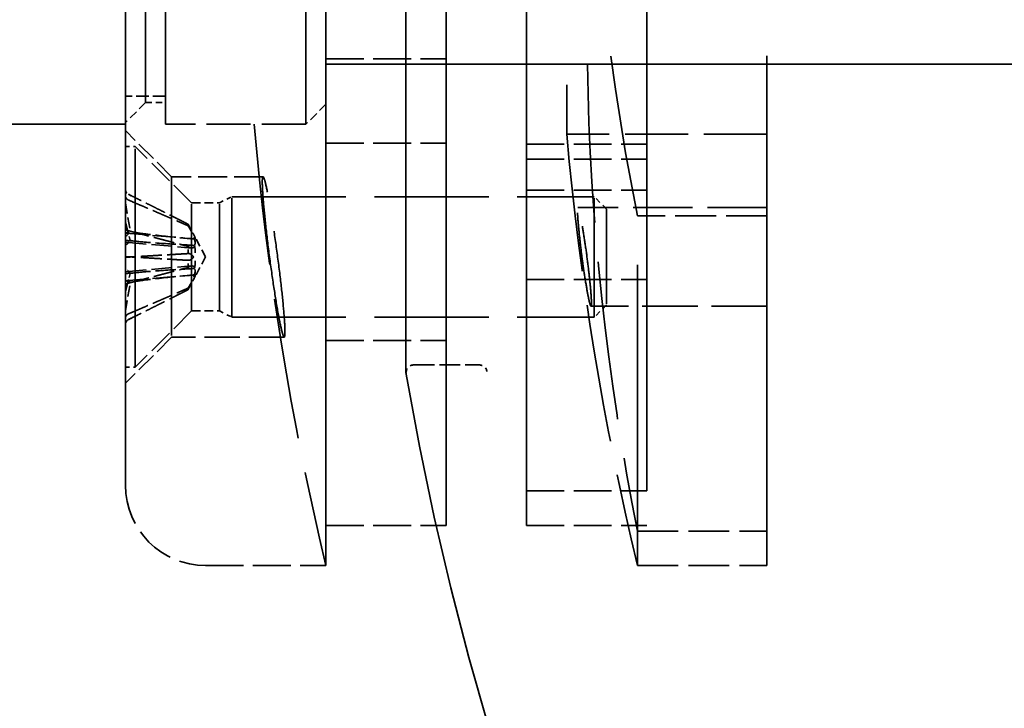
# Model space of a CAD drawing. Header units: millimetres. Extents: x 814 to 3201, y 212 to 4576.
# Tile 36 of 69: x 1398 to 1423, y 4143 to 4160. Entities that reach past the tile are written whole.
import ezdxf

# ---------------------------------------------------------------- set-up
doc = ezdxf.new("R2010")
doc.units = ezdxf.units.MM
doc.header["$LTSCALE"] = 18
doc.linetypes.add('DASHED', pattern=[0.2068, 0.1655, -0.0413])
doc.layers.add('Widoczne (ISO)', color=7, linetype='Continuous', lineweight=50)

msp = doc.modelspace()

# ---------------------------------------------------------------- linework, layer by layer
at = {"layer": 'Widoczne (ISO)', "linetype": 'DASHED', "lineweight": 35, "ltscale": 10.333939}
msp.add_line((1406.071, 4146.814), (1406.071, 4181.814), dxfattribs=at)
at = {"layer": 'Widoczne (ISO)', "linetype": 'DASHED', "lineweight": 35, "ltscale": 2.878971}
msp.add_line((1417.071, 4180.955), (1417.071, 4155.528), dxfattribs=at)
at = {"layer": 'Widoczne (ISO)', "linetype": 'DASHED', "lineweight": 35, "ltscale": 9.665897}
msp.add_line((1406.071, 4147.814), (1406.071, 4180.814), dxfattribs=at)
at = {"layer": 'Widoczne (ISO)', "linetype": 'DASHED', "lineweight": 35, "ltscale": 9.890312}
msp.add_line((1409.071, 4147.814), (1409.071, 4180.814), dxfattribs=at)
at = {"layer": 'Widoczne (ISO)', "linetype": 'DASHED', "lineweight": 35, "ltscale": 2.692245}
for p, q in [((1411.071, 4179.952), (1411.071, 4156.174)), ((1414.071, 4156.174), (1414.071, 4179.952))]:
    msp.add_line(p, q, dxfattribs=at)
at = {"layer": 'Widoczne (ISO)', "linetype": 'DASHED', "lineweight": 35, "ltscale": 8.881499}
msp.add_line((1401.071, 4148.814), (1401.071, 4179.814), dxfattribs=at)
at = {"layer": 'Widoczne (ISO)', "linetype": 'DASHED', "lineweight": 35, "ltscale": 4.219748}
msp.add_line((1408.068, 4177.014), (1408.068, 4151.614), dxfattribs=at)
at = {"layer": 'Widoczne (ISO)', "linetype": 'DASHED', "lineweight": 35, "ltscale": 3.473641}
for p, q in [((1411.071, 4157.314), (1411.071, 4171.314)), ((1414.071, 4171.314), (1414.071, 4157.314))]:
    msp.add_line(p, q, dxfattribs=at)
at = {"layer": 'Widoczne (ISO)', "linetype": 'DASHED', "lineweight": 35, "ltscale": 3.294508}
for p, q in [((1412.075, 4171.064), (1412.075, 4157.564)), ((1417.071, 4171.064), (1417.071, 4157.564))]:
    msp.add_line(p, q, dxfattribs=at)
at = {"layer": 'Widoczne (ISO)', "linetype": 'DASHED', "lineweight": 35, "ltscale": 2.159665}
for p, q in [((1401.071, 4170.814), (1401.071, 4157.814)), ((1402.071, 4157.814), (1402.071, 4170.814)), ((1405.571, 4157.814), (1405.571, 4170.814))]:
    msp.add_line(p, q, dxfattribs=at)
at = {"layer": 'Widoczne (ISO)', "linetype": 'DASHED', "lineweight": 35, "ltscale": 2.271106}
msp.add_line((1401.571, 4158.356), (1401.571, 4170.273), dxfattribs=at)
at = {"layer": 'Widoczne (ISO)', "linetype": 'DASHED', "lineweight": 35, "ltscale": 1.993529}
msp.add_line((1406.071, 4170.314), (1406.071, 4158.314), dxfattribs=at)
at = {"layer": 'Widoczne (ISO)', "linetype": 'DASHED', "lineweight": 35, "ltscale": 0.894676}
for p, q in [((1406.071, 4167.295), (1406.071, 4159.447)), ((1409.071, 4167.295), (1409.071, 4159.447))]:
    msp.add_line(p, q, dxfattribs=at)
at = {"layer": 'Widoczne (ISO)', "linetype": 'DASHED', "lineweight": 35, "ltscale": 0.317196}
for p, q in [((1406.071, 4159.447), (1409.071, 4159.447)), ((1406.071, 4157.339), (1409.071, 4157.339)), ((1411.071, 4157.314), (1414.071, 4157.314)), ((1411.071, 4156.94), (1414.071, 4156.94)), ((1411.071, 4156.174), (1414.071, 4156.174)), ((1411.071, 4153.94), (1414.071, 4153.94)), ((1406.071, 4152.42), (1409.071, 4152.42)), ((1411.071, 4148.676), (1414.071, 4148.676)), ((1406.071, 4147.814), (1409.071, 4147.814)), ((1411.071, 4147.814), (1414.071, 4147.814)), ((1403.071, 4146.814), (1406.071, 4146.814))]:
    msp.add_line(p, q, dxfattribs=at)
at = {"layer": 'Widoczne (ISO)', "linetype": 'DASHED', "lineweight": 35, "ltscale": 0.335752}
for p, q in [((1406.071, 4156.475), (1406.071, 4159.447)), ((1409.071, 4156.475), (1409.071, 4159.447)), ((1406.071, 4157.339), (1406.071, 4154.366)), ((1409.071, 4157.339), (1409.071, 4154.366))]:
    msp.add_line(p, q, dxfattribs=at)
at = {"layer": 'Widoczne (ISO)', "linetype": 'DASHED', "lineweight": 35, "ltscale": 6.345819}
msp.add_line((1406.071, 4159.314), (1466.071, 4159.314), dxfattribs=at)
at = {"layer": 'Widoczne (ISO)', "linetype": 'DASHED', "lineweight": 35, "ltscale": 1.566285}
msp.add_line((1408.068, 4159.314), (1408.068, 4151.614), dxfattribs=at)
at = {"layer": 'Widoczne (ISO)', "linetype": 'DASHED', "lineweight": 35, "ltscale": 0.511801}
msp.add_line((1409.071, 4159.314), (1409.071, 4157.339), dxfattribs=at)
at = {"layer": 'Widoczne (ISO)', "linetype": 'DASHED', "lineweight": 35, "ltscale": 1.204404}
for p, q in [((1411.071, 4148.676), (1411.071, 4159.314)), ((1414.071, 4159.314), (1414.071, 4148.676))]:
    msp.add_line(p, q, dxfattribs=at)
at = {"layer": 'Widoczne (ISO)', "linetype": 'DASHED', "lineweight": 35, "ltscale": 1.31798}
msp.add_line((1417.071, 4147.673), (1417.071, 4159.314), dxfattribs=at)
at = {"layer": 'Widoczne (ISO)', "linetype": 'DASHED', "lineweight": 35, "ltscale": 0.105665}
msp.add_line((1402.071, 4158.514), (1401.071, 4158.514), dxfattribs=at)
at = {"layer": 'Widoczne (ISO)', "linetype": 'DASHED', "lineweight": 35, "ltscale": 0.074687}
for p, q in [((1401.571, 4158.356), (1401.071, 4157.856)), ((1406.071, 4158.314), (1405.571, 4157.814))]:
    msp.add_line(p, q, dxfattribs=at)
at = {"layer": 'Widoczne (ISO)', "linetype": 'DASHED', "lineweight": 35, "ltscale": 0.052783}
msp.add_line((1401.571, 4158.356), (1402.071, 4158.356), dxfattribs=at)
at = {"layer": 'Widoczne (ISO)', "linetype": 'DASHED', "lineweight": 35, "ltscale": 0.338488}
msp.add_line((1406.071, 4158.314), (1406.071, 4157.339), dxfattribs=at)
at = {"layer": 'Widoczne (ISO)', "linetype": 'DASHED', "lineweight": 35, "ltscale": 5.922757}
msp.add_line((1401.071, 4157.814), (1345.071, 4157.814), dxfattribs=at)
at = {"layer": 'Widoczne (ISO)', "linetype": 'DASHED', "lineweight": 35, "ltscale": 0.370079}
msp.add_line((1405.571, 4157.814), (1402.071, 4157.814), dxfattribs=at)
at = {"layer": 'Widoczne (ISO)', "linetype": 'DASHED', "lineweight": 35, "ltscale": 2.09321}
msp.add_line((1401.071, 4151.356), (1401.071, 4157.656), dxfattribs=at)
at = {"layer": 'Widoczne (ISO)', "linetype": 'DASHED', "lineweight": 35, "ltscale": 0.171911}
for p, q in [((1402.221, 4156.506), (1401.071, 4157.656)), ((1402.221, 4152.506), (1401.071, 4151.356))]:
    msp.add_line(p, q, dxfattribs=at)
at = {"layer": 'Widoczne (ISO)', "linetype": 'DASHED', "lineweight": 35, "ltscale": 0.528265}
msp.add_line((1417.071, 4157.564), (1412.075, 4157.564), dxfattribs=at)
at = {"layer": 'Widoczne (ISO)', "linetype": 'DASHED', "lineweight": 35, "ltscale": 1.827393}
for p, q in [((1401.071, 4151.756), (1401.071, 4157.256)), ((1401.317, 4151.756), (1401.317, 4157.256))]:
    msp.add_line(p, q, dxfattribs=at)
at = {"layer": 'Widoczne (ISO)', "linetype": 'DASHED', "lineweight": 35, "ltscale": 0.025986}
for p, q in [((1401.071, 4157.256), (1401.317, 4157.256)), ((1401.071, 4151.756), (1401.317, 4151.756))]:
    msp.add_line(p, q, dxfattribs=at)
at = {"layer": 'Widoczne (ISO)', "linetype": 'DASHED', "lineweight": 35, "ltscale": 0.209808}
for p, q in [((1402.721, 4155.853), (1401.317, 4157.256)), ((1402.721, 4153.159), (1401.317, 4151.756))]:
    msp.add_line(p, q, dxfattribs=at)
at = {"layer": 'Widoczne (ISO)', "linetype": 'DASHED', "lineweight": 35, "ltscale": 0.996715}
for p, q in [((1411.071, 4156.94), (1411.071, 4153.94)), ((1414.071, 4153.94), (1414.071, 4156.94)), ((1406.071, 4156.475), (1406.071, 4152.42)), ((1409.071, 4156.475), (1409.071, 4152.42)), ((1403.721, 4153.006), (1403.721, 4156.006)), ((1412.764, 4153.006), (1412.764, 4156.006))]:
    msp.add_line(p, q, dxfattribs=at)
at = {"layer": 'Widoczne (ISO)', "linetype": 'DASHED', "lineweight": 35, "ltscale": 1.328986}
msp.add_line((1402.221, 4156.506), (1402.221, 4152.506), dxfattribs=at)
at = {"layer": 'Widoczne (ISO)', "linetype": 'DASHED', "lineweight": 35, "ltscale": 0.24121}
msp.add_line((1404.502, 4156.506), (1402.221, 4156.506), dxfattribs=at)
at = {"layer": 'Widoczne (ISO)', "linetype": 'DASHED', "lineweight": 35, "ltscale": 0.093995}
for p, q in [((1401.071, 4156.193), (1401.071, 4155.304)), ((1401.071, 4156.038), (1401.071, 4155.209)), ((1401.071, 4155.211), (1401.071, 4154.887)), ((1401.071, 4154.51), (1401.071, 4154.56)), ((1401.071, 4154.502), (1401.071, 4154.452)), ((1401.071, 4153.801), (1401.071, 4154.125)), ((1401.071, 4152.974), (1401.071, 4153.803)), ((1401.071, 4152.82), (1401.071, 4153.708))]:
    msp.add_line(p, q, dxfattribs=at)
at = {"layer": 'Widoczne (ISO)', "linetype": 'DASHED', "lineweight": 35, "ltscale": 0.077202}
for p, q in [((1401.071, 4156.193), (1401.071, 4156.038)), ((1401.071, 4155.211), (1401.071, 4154.502)), ((1401.071, 4154.51), (1401.071, 4153.801)), ((1401.071, 4152.974), (1401.071, 4152.82))]:
    msp.add_line(p, q, dxfattribs=at)
at = {"layer": 'Widoczne (ISO)', "linetype": 'DASHED', "lineweight": 35, "ltscale": 0.008125}
for p, q in [((1401.217, 4156.033), (1401.148, 4156.068)), ((1401.217, 4152.979), (1401.148, 4152.945))]:
    msp.add_line(p, q, dxfattribs=at)
at = {"layer": 'Widoczne (ISO)', "linetype": 'DASHED', "lineweight": 35, "ltscale": 2.407391}
for p, q in [((1411.071, 4147.814), (1411.071, 4156.174)), ((1414.071, 4156.174), (1414.071, 4147.814))]:
    msp.add_line(p, q, dxfattribs=at)
at = {"layer": 'Widoczne (ISO)', "linetype": 'DASHED', "lineweight": 35, "ltscale": 0.099573}
for p, q in [((1401.071, 4155.852), (1401.071, 4155.02)), ((1401.071, 4155.105), (1401.071, 4155.852)), ((1401.071, 4155.371), (1401.071, 4154.929)), ((1401.071, 4154.797), (1401.071, 4155.371)), ((1401.071, 4154.215), (1401.071, 4153.641)), ((1401.071, 4153.641), (1401.071, 4154.083)), ((1401.071, 4153.16), (1401.071, 4153.992)), ((1401.071, 4153.908), (1401.071, 4153.16))]:
    msp.add_line(p, q, dxfattribs=at)
at = {"layer": 'Widoczne (ISO)', "linetype": 'DASHED', "lineweight": 35, "ltscale": 0.089881}
for p, q in [((1401.071, 4155.852), (1401.192, 4155.144)), ((1401.071, 4155.371), (1401.192, 4154.916)), ((1401.071, 4153.641), (1401.192, 4154.097)), ((1401.071, 4153.16), (1401.192, 4153.868))]:
    msp.add_line(p, q, dxfattribs=at)
at = {"layer": 'Widoczne (ISO)', "linetype": 'DASHED', "lineweight": 35, "ltscale": 0.894799}
for p, q in [((1402.721, 4153.159), (1402.721, 4155.853)), ((1403.414, 4153.159), (1403.414, 4155.853))]:
    msp.add_line(p, q, dxfattribs=at)
at = {"layer": 'Widoczne (ISO)', "linetype": 'DASHED', "lineweight": 35, "ltscale": 0.073224}
for p, q in [((1402.721, 4155.853), (1403.414, 4155.853)), ((1402.721, 4153.159), (1403.414, 4153.159))]:
    msp.add_line(p, q, dxfattribs=at)
at = {"layer": 'Widoczne (ISO)', "linetype": 'DASHED', "lineweight": 35, "ltscale": 0.03617}
for p, q in [((1403.414, 4155.853), (1403.721, 4156.006)), ((1403.414, 4153.159), (1403.721, 4153.006))]:
    msp.add_line(p, q, dxfattribs=at)
at = {"layer": 'Widoczne (ISO)', "linetype": 'DASHED', "lineweight": 35, "ltscale": 0.956354}
for p, q in [((1403.721, 4156.006), (1412.764, 4156.006)), ((1403.721, 4153.006), (1412.764, 4153.006))]:
    msp.add_line(p, q, dxfattribs=at)
at = {"layer": 'Widoczne (ISO)', "linetype": 'DASHED', "lineweight": 35, "ltscale": 0.045786}
for p, q in [((1413.071, 4155.699), (1412.764, 4156.006)), ((1413.071, 4153.313), (1412.764, 4153.006))]:
    msp.add_line(p, q, dxfattribs=at)
at = {"layer": 'Widoczne (ISO)', "linetype": 'DASHED', "lineweight": 35, "ltscale": 0.498416}
msp.add_line((1417.071, 4155.736), (1412.357, 4155.736), dxfattribs=at)
at = {"layer": 'Widoczne (ISO)', "linetype": 'DASHED', "lineweight": 35, "ltscale": 0.792883}
msp.add_line((1413.071, 4155.699), (1413.071, 4153.313), dxfattribs=at)
at = {"layer": 'Widoczne (ISO)', "linetype": 'DASHED', "lineweight": 35, "ltscale": 0.816956}
msp.add_line((1417.071, 4155.736), (1417.071, 4153.277), dxfattribs=at)
at = {"layer": 'Widoczne (ISO)', "linetype": 'DASHED', "lineweight": 35, "ltscale": 0.036577}
for p, q in [((1401.071, 4155.304), (1401.071, 4155.103)), ((1401.071, 4155.209), (1401.071, 4154.929)), ((1401.071, 4155.02), (1401.071, 4154.873)), ((1401.071, 4154.797), (1401.071, 4154.56)), ((1401.071, 4154.452), (1401.071, 4154.215)), ((1401.071, 4154.139), (1401.071, 4153.992)), ((1401.071, 4154.083), (1401.071, 4153.803)), ((1401.071, 4153.909), (1401.071, 4153.708))]:
    msp.add_line(p, q, dxfattribs=at)
at = {"layer": 'Widoczne (ISO)', "linetype": 'DASHED', "lineweight": 35, "ltscale": 0.019364}
for p, q in [((1402.634, 4155.283), (1402.634, 4155.322)), ((1402.634, 4154.59), (1402.634, 4154.769)), ((1402.634, 4154.243), (1402.634, 4154.422)), ((1402.634, 4153.69), (1402.634, 4153.729))]:
    msp.add_line(p, q, dxfattribs=at)
at = {"layer": 'Widoczne (ISO)', "linetype": 'DASHED', "lineweight": 35, "ltscale": 2.51606}
for p, q in [((1413.841, 4146.814), (1413.841, 4155.528)), ((1417.071, 4146.814), (1417.071, 4155.528))]:
    msp.add_line(p, q, dxfattribs=at)
at = {"layer": 'Widoczne (ISO)', "linetype": 'DASHED', "lineweight": 35, "ltscale": 0.341497}
for p, q in [((1417.071, 4155.528), (1413.841, 4155.528)), ((1413.841, 4147.673), (1417.071, 4147.673)), ((1413.841, 4146.814), (1417.071, 4146.814))]:
    msp.add_line(p, q, dxfattribs=at)
at = {"layer": 'Widoczne (ISO)', "linetype": 'DASHED', "lineweight": 35, "ltscale": 0.182876}
for p, q in [((1401.071, 4155.103), (1402.794, 4154.952)), ((1401.071, 4153.909), (1402.794, 4154.06))]:
    msp.add_line(p, q, dxfattribs=at)
at = {"layer": 'Widoczne (ISO)', "linetype": 'DASHED', "lineweight": 35, "ltscale": 0.067728}
for q in [(1402.769, 4155.072), (1402.769, 4153.94)]:
    msp.add_line((1403.071, 4154.506), q, dxfattribs=at)
at = {"layer": 'Widoczne (ISO)', "linetype": 'DASHED', "lineweight": 35, "ltscale": 0.174743}
for p, q in [((1401.071, 4154.873), (1402.717, 4154.729)), ((1401.071, 4154.139), (1402.717, 4154.283))]:
    msp.add_line(p, q, dxfattribs=at)
at = {"layer": 'Widoczne (ISO)', "linetype": 'DASHED', "lineweight": 35, "ltscale": 0.040094}
for p, q in [((1401.151, 4154.912), (1401.53, 4154.879)), ((1401.151, 4154.101), (1401.53, 4154.134))]:
    msp.add_line(p, q, dxfattribs=at)
at = {"layer": 'Widoczne (ISO)', "linetype": 'DASHED', "lineweight": 35, "ltscale": 0.464062}
msp.add_line((1417.071, 4153.277), (1412.682, 4153.277), dxfattribs=at)
at = {"layer": 'Widoczne (ISO)', "linetype": 'DASHED', "lineweight": 35, "ltscale": 0.297106}
msp.add_line((1405.031, 4152.506), (1402.221, 4152.506), dxfattribs=at)
at = {"layer": 'Widoczne (ISO)', "linetype": 'DASHED', "lineweight": 35, "ltscale": 0.171673}
msp.add_line((1408.268, 4151.814), (1409.892, 4151.814), dxfattribs=at)
at = {"layer": 'Widoczne (ISO)', "linetype": 'DASHED', "lineweight": 35, "ltscale": 23.944069}
msp.add_arc((1481.982, 4164.314), 75, 189.77538, 170.22462, dxfattribs=at)
at = {"layer": 'Widoczne (ISO)', "linetype": 'DASHED', "lineweight": 35, "ltscale": 1.179675}
msp.add_arc((1479, 4164.314), 75, 184.97187, 193.4934, dxfattribs=at)
at = {"layer": 'Widoczne (ISO)', "linetype": 'DASHED', "lineweight": 35, "ltscale": 1.15313}
msp.add_arc((1486.771, 4164.314), 75, 185.16361, 193.4934, dxfattribs=at)
at = {"layer": 'Widoczne (ISO)', "linetype": 'DASHED', "lineweight": 35, "ltscale": 0.016264}
for centre, start, end in [((1401.21, 4156.193), 180, 243.5), ((1401.21, 4152.82), 116.5, 180)]:
    msp.add_arc(centre, 0.14, start, end, dxfattribs=at)
at = {"layer": 'Widoczne (ISO)', "linetype": 'DASHED', "lineweight": 35, "ltscale": 0.033127}
msp.add_arc((1408.268, 4151.614), 0.2, 90, 180, dxfattribs=at)
at = {"layer": 'Widoczne (ISO)', "linetype": 'DASHED', "lineweight": 35, "ltscale": 0.003509}
msp.add_arc((1408.268, 4151.614), 0.2, 180, 189.7754, dxfattribs=at)
at = {"layer": 'Widoczne (ISO)', "linetype": 'DASHED', "lineweight": 35, "ltscale": 0.029438}
msp.add_arc((1409.892, 4151.614), 0.2, 9.9912, 90, dxfattribs=at)
at = {"layer": 'Widoczne (ISO)', "linetype": 'DASHED', "lineweight": 35, "ltscale": 0.332172}
msp.add_arc((1403.071, 4148.814), 2, 180, 270, dxfattribs=at)
at = {"layer": 'Widoczne (ISO)', "linetype": 'DASHED', "lineweight": 35, "ltscale": 2.895371}
msp.add_ellipse((1486.771, 4168.241), major_axis=(-74.189, 0), ratio=0.934093, start_param=6.098681, end_param=6.46769, dxfattribs=at)
at = {"layer": 'Widoczne (ISO)', "linetype": 'DASHED', "lineweight": 35, "ltscale": 1.326175}
msp.add_ellipse((1486.771, 4160.387), major_axis=(-74.189, 0), ratio=0.934093, start_param=0.015479, end_param=0.184504, dxfattribs=at)
at = {"layer": 'Widoczne (ISO)', "linetype": 'DASHED', "lineweight": 35, "ltscale": 0.018689}
for centre, major_axis, ratio, start_param, end_param in [((1400.865, 4155.1), (-0.334, -0.118), 0.460325, 2.061618, 2.717926), ((1400.865, 4155.298), (0.333, -0.143), 0.393665, 5.530724, 6.187032), ((1400.865, 4155.106), (-0.336, 0.182), 0.209592, 2.335132, 2.99144), ((1400.865, 4154.797), (0.335, 0.17), 0.281779, 5.221829, 5.878136), ((1400.865, 4154.216), (0.335, -0.17), 0.281779, 0.405049, 1.061357), ((1400.865, 4153.906), (-0.336, -0.182), 0.209592, 3.291745, 3.948053), ((1400.865, 4153.912), (-0.334, 0.118), 0.460325, 3.565259, 4.221567), ((1400.865, 4153.714), (0.333, 0.143), 0.393665, 0.096153, 0.752461)]:
    msp.add_ellipse(centre, major_axis=major_axis, ratio=ratio, start_param=start_param, end_param=end_param, dxfattribs=at)
at = {"layer": 'Widoczne (ISO)', "linetype": 'DASHED', "lineweight": 35, "ltscale": 1.335418}
msp.add_open_spline([(1404.766, 4153.792), (1404.73, 4154.027), (1404.692, 4154.295), (1404.623, 4154.83), (1404.591, 4155.095), (1404.541, 4155.554), (1404.519, 4155.777), (1404.491, 4156.142), (1404.484, 4156.285), (1404.484, 4156.464), (1404.491, 4156.513), (1404.519, 4156.498), (1404.541, 4156.435), (1404.591, 4156.231), (1404.623, 4156.076), (1404.692, 4155.687), (1404.73, 4155.455), (1404.801, 4154.985), (1404.839, 4154.717), (1404.909, 4154.183), (1404.941, 4153.917), (1404.992, 4153.459), (1405.013, 4153.235), (1405.042, 4152.87), (1405.049, 4152.728), (1405.049, 4152.548), (1405.042, 4152.5), (1405.013, 4152.514), (1404.992, 4152.577), (1404.941, 4152.781), (1404.909, 4152.937), (1404.839, 4153.325), (1404.801, 4153.557), (1404.766, 4153.792)], degree=3, knots=[0, 0, 0, 0, 0.076125, 0.076125, 0.15225, 0.15225, 0.227548, 0.227548, 0.302846, 0.302846, 0.378145, 0.378145, 0.453443, 0.453443, 0.529568, 0.529568, 0.605692, 0.605692, 0.681822, 0.681822, 0.757951, 0.757951, 0.83325, 0.83325, 0.908548, 0.908548, 0.983847, 0.983847, 1.059146, 1.059146, 1.135275, 1.135275, 1.211404, 1.211404, 1.211404, 1.211404], dxfattribs=at)
at = {"layer": 'Widoczne (ISO)', "linetype": 'DASHED', "lineweight": 35, "ltscale": 0.016263}
for points, knots in [([(1401.071, 4156.193), (1401.071, 4156.175), (1401.075, 4156.155), (1401.088, 4156.123), (1401.099, 4156.106), (1401.121, 4156.084), (1401.135, 4156.074), (1401.148, 4156.068)], [0.02076039, 0.02076039, 0.02076039, 0.02076039, 0.02593303, 0.02593303, 0.03109721, 0.03109721, 0.03532758, 0.03532758, 0.03532758, 0.03532758]), ([(1401.148, 4155.924), (1401.135, 4155.93), (1401.121, 4155.939), (1401.099, 4155.959), (1401.088, 4155.974), (1401.075, 4156.003), (1401.071, 4156.022), (1401.071, 4156.038)], [0.04758377, 0.04758377, 0.04758377, 0.04758377, 0.05181414, 0.05181414, 0.05697832, 0.05697832, 0.06215096, 0.06215096, 0.06215096, 0.06215096]), ([(1401.148, 4155.159), (1401.135, 4155.163), (1401.121, 4155.167), (1401.099, 4155.177), (1401.088, 4155.184), (1401.075, 4155.197), (1401.071, 4155.205), (1401.071, 4155.211)], [0.04758377, 0.04758377, 0.04758377, 0.04758377, 0.05181414, 0.05181414, 0.05697832, 0.05697832, 0.06215096, 0.06215096, 0.06215096, 0.06215096]), ([(1401.071, 4154.51), (1401.071, 4154.511), (1401.075, 4154.512), (1401.088, 4154.512), (1401.099, 4154.512), (1401.121, 4154.512), (1401.135, 4154.511), (1401.148, 4154.51)], [0.02076039, 0.02076039, 0.02076039, 0.02076039, 0.02593303, 0.02593303, 0.03109721, 0.03109721, 0.03532758, 0.03532758, 0.03532758, 0.03532758]), ([(1401.071, 4154.502), (1401.071, 4154.501), (1401.075, 4154.501), (1401.088, 4154.5), (1401.099, 4154.5), (1401.121, 4154.501), (1401.135, 4154.501), (1401.148, 4154.502)], [0.02076039, 0.02076039, 0.02076039, 0.02076039, 0.02593303, 0.02593303, 0.03109721, 0.03109721, 0.03532758, 0.03532758, 0.03532758, 0.03532758]), ([(1401.148, 4153.853), (1401.135, 4153.849), (1401.121, 4153.845), (1401.099, 4153.835), (1401.088, 4153.828), (1401.075, 4153.815), (1401.071, 4153.808), (1401.071, 4153.801)], [0.04758377, 0.04758377, 0.04758377, 0.04758377, 0.05181414, 0.05181414, 0.05697832, 0.05697832, 0.06215096, 0.06215096, 0.06215096, 0.06215096]), ([(1401.148, 4153.088), (1401.135, 4153.082), (1401.121, 4153.074), (1401.099, 4153.054), (1401.088, 4153.038), (1401.075, 4153.009), (1401.071, 4152.99), (1401.071, 4152.974)], [0.04758377, 0.04758377, 0.04758377, 0.04758377, 0.05181414, 0.05181414, 0.05697832, 0.05697832, 0.06215096, 0.06215096, 0.06215096, 0.06215096]), ([(1401.071, 4152.82), (1401.071, 4152.837), (1401.075, 4152.857), (1401.088, 4152.889), (1401.099, 4152.906), (1401.121, 4152.928), (1401.135, 4152.938), (1401.148, 4152.945)], [0.02076039, 0.02076039, 0.02076039, 0.02076039, 0.02593303, 0.02593303, 0.03109721, 0.03109721, 0.03532758, 0.03532758, 0.03532758, 0.03532758])]:
    msp.add_open_spline(points, degree=3, knots=knots, dxfattribs=at)
at = {"layer": 'Widoczne (ISO)', "linetype": 'DASHED', "lineweight": 35, "ltscale": 0.176029}
for points, weights in [([(1402.634, 4155.322), (1402.122, 4155.582), (1401.148, 4156.068)], [1, 1.0526638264, 1.00378810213]), ([(1401.148, 4155.924), (1402.122, 4155.507), (1402.634, 4155.283)], [1.00378810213, 1.0526638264, 1]), ([(1401.148, 4155.159), (1402.122, 4154.905), (1402.634, 4154.769)], [1.00378810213, 1.0526638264, 1]), ([(1402.634, 4154.59), (1402.122, 4154.56), (1401.148, 4154.502)], [1, 1.0526638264, 1.00378810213]), ([(1402.634, 4154.422), (1402.122, 4154.452), (1401.148, 4154.51)], [1, 1.0526638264, 1.00378810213]), ([(1401.148, 4153.853), (1402.122, 4154.108), (1402.634, 4154.243)], [1.00378810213, 1.0526638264, 1]), ([(1401.148, 4153.088), (1402.122, 4153.505), (1402.634, 4153.729)], [1.00378810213, 1.0526638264, 1]), ([(1402.634, 4153.69), (1402.122, 4153.43), (1401.148, 4152.945)], [1, 1.0526638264, 1.00378810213])]:
    msp.add_rational_spline(points, weights, degree=2, dxfattribs=at)
at = {"layer": 'Widoczne (ISO)', "linetype": 'DASHED', "lineweight": 35, "ltscale": 0.820908}
msp.add_open_spline([(1412.693, 4153.358), (1412.693, 4153.413), (1412.689, 4153.5), (1412.671, 4153.725), (1412.658, 4153.862), (1412.627, 4154.144), (1412.607, 4154.307), (1412.565, 4154.636), (1412.541, 4154.801), (1412.498, 4155.089), (1412.474, 4155.232), (1412.431, 4155.471), (1412.412, 4155.567), (1412.381, 4155.692), (1412.368, 4155.731), (1412.35, 4155.74), (1412.346, 4155.71), (1412.346, 4155.6), (1412.35, 4155.512), (1412.368, 4155.287), (1412.381, 4155.15), (1412.412, 4154.868), (1412.431, 4154.705), (1412.474, 4154.376), (1412.498, 4154.211), (1412.541, 4153.923), (1412.565, 4153.78), (1412.607, 4153.541), (1412.627, 4153.446), (1412.658, 4153.32), (1412.671, 4153.282), (1412.689, 4153.273), (1412.693, 4153.303), (1412.693, 4153.358)], degree=3, knots=[0, 0, 0, 0, 0.0462899, 0.0462899, 0.0925797, 0.0925797, 0.1393794, 0.1393794, 0.1861791, 0.1861791, 0.2329772, 0.2329772, 0.2797752, 0.2797752, 0.3260649, 0.3260649, 0.3723546, 0.3723546, 0.4186443, 0.4186443, 0.464934, 0.464934, 0.511732, 0.511732, 0.55853, 0.55853, 0.6053298, 0.6053298, 0.6521295, 0.6521295, 0.6984193, 0.6984193, 0.7447092, 0.7447092, 0.7447092, 0.7447092], dxfattribs=at)
at = {"layer": 'Widoczne (ISO)', "linetype": 'DASHED', "lineweight": 35, "ltscale": 0.002975}
for points, weights in [([(1402.648, 4155.296), (1402.641, 4155.309), (1402.634, 4155.322)], [1.02927435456, 1.01465889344, 1]), ([(1402.634, 4155.283), (1402.641, 4155.271), (1402.648, 4155.26)], [1, 1.01465889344, 1.02927435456]), ([(1402.634, 4154.769), (1402.641, 4154.764), (1402.648, 4154.759)], [1, 1.01465889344, 1.02927435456]), ([(1402.648, 4154.59), (1402.641, 4154.59), (1402.634, 4154.59)], [1.02927435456, 1.01465889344, 1]), ([(1402.648, 4154.423), (1402.641, 4154.423), (1402.634, 4154.422)], [1.02927435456, 1.01465889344, 1]), ([(1402.634, 4154.243), (1402.641, 4154.248), (1402.648, 4154.253)], [1, 1.01465889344, 1.02927435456]), ([(1402.634, 4153.729), (1402.641, 4153.741), (1402.648, 4153.753)], [1, 1.01465889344, 1.02927435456]), ([(1402.648, 4153.716), (1402.641, 4153.703), (1402.634, 4153.69)], [1.02927435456, 1.01465889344, 1])]:
    msp.add_rational_spline(points, weights, degree=2, dxfattribs=at)
at = {"layer": 'Widoczne (ISO)', "linetype": 'DASHED', "lineweight": 35, "ltscale": 0.063795}
for points, knots in [([(1402.788, 4154.954), (1402.792, 4154.952), (1402.796, 4154.952), (1402.807, 4154.954), (1402.811, 4154.96), (1402.811, 4154.979), (1402.807, 4154.994), (1402.791, 4155.03), (1402.78, 4155.052), (1402.755, 4155.1), (1402.738, 4155.131), (1402.702, 4155.196), (1402.683, 4155.23), (1402.666, 4155.262), (1402.66, 4155.274), (1402.654, 4155.285), (1402.648, 4155.296)], [-0.05372527, -0.05372527, -0.05372527, -0.05372527, -0.04982808, -0.04982808, -0.04051932, -0.04051932, -0.03121055, -0.03121055, -0.02190179, -0.02190179, -0.01095089, -0.01095089, 0, 0, 0, 0.00382906, 0.00382906, 0.00382906, 0.00382906]), ([(1402.648, 4155.26), (1402.654, 4155.249), (1402.66, 4155.238), (1402.683, 4155.197), (1402.702, 4155.162), (1402.738, 4155.092), (1402.755, 4155.056), (1402.78, 4154.996), (1402.791, 4154.966), (1402.807, 4154.911), (1402.811, 4154.885), (1402.811, 4154.843), (1402.807, 4154.824), (1402.796, 4154.803), (1402.792, 4154.798), (1402.788, 4154.794)], [0.13976647, 0.13976647, 0.13976647, 0.13976647, 0.14359553, 0.14359553, 0.15454642, 0.15454642, 0.16549732, 0.16549732, 0.17480608, 0.17480608, 0.18411485, 0.18411485, 0.19342361, 0.19342361, 0.1973208, 0.1973208, 0.1973208, 0.1973208]), ([(1402.648, 4154.759), (1402.654, 4154.754), (1402.66, 4154.75), (1402.683, 4154.736), (1402.702, 4154.73), (1402.738, 4154.728), (1402.755, 4154.732), (1402.78, 4154.748), (1402.791, 4154.761), (1402.807, 4154.794), (1402.811, 4154.815), (1402.811, 4154.86), (1402.807, 4154.888), (1402.796, 4154.929), (1402.792, 4154.941), (1402.788, 4154.954)], [0.13976647, 0.13976647, 0.13976647, 0.13976647, 0.14359553, 0.14359553, 0.15454642, 0.15454642, 0.16549732, 0.16549732, 0.17480608, 0.17480608, 0.18411485, 0.18411485, 0.19342361, 0.19342361, 0.1973208, 0.1973208, 0.1973208, 0.1973208]), ([(1402.788, 4154.794), (1402.792, 4154.78), (1402.796, 4154.767), (1402.807, 4154.721), (1402.811, 4154.688), (1402.811, 4154.629), (1402.807, 4154.599), (1402.791, 4154.546), (1402.78, 4154.523), (1402.755, 4154.483), (1402.738, 4154.464), (1402.702, 4154.436), (1402.683, 4154.428), (1402.666, 4154.425), (1402.66, 4154.423), (1402.654, 4154.423), (1402.648, 4154.423)], [-0.05372527, -0.05372527, -0.05372527, -0.05372527, -0.04982808, -0.04982808, -0.04051932, -0.04051932, -0.03121055, -0.03121055, -0.02190179, -0.02190179, -0.01095089, -0.01095089, 0, 0, 0, 0.00382906, 0.00382906, 0.00382906, 0.00382906]), ([(1402.788, 4154.219), (1402.792, 4154.232), (1402.796, 4154.245), (1402.807, 4154.291), (1402.811, 4154.324), (1402.811, 4154.383), (1402.807, 4154.413), (1402.791, 4154.466), (1402.78, 4154.489), (1402.755, 4154.53), (1402.738, 4154.548), (1402.702, 4154.576), (1402.683, 4154.584), (1402.666, 4154.588), (1402.66, 4154.589), (1402.654, 4154.589), (1402.648, 4154.59)], [-0.05372527, -0.05372527, -0.05372527, -0.05372527, -0.04982808, -0.04982808, -0.04051932, -0.04051932, -0.03121055, -0.03121055, -0.02190179, -0.02190179, -0.01095089, -0.01095089, 0, 0, 0, 0.00382906, 0.00382906, 0.00382906, 0.00382906]), ([(1402.648, 4154.253), (1402.654, 4154.258), (1402.66, 4154.262), (1402.683, 4154.276), (1402.702, 4154.283), (1402.738, 4154.285), (1402.755, 4154.28), (1402.78, 4154.264), (1402.791, 4154.252), (1402.807, 4154.219), (1402.811, 4154.197), (1402.811, 4154.152), (1402.807, 4154.125), (1402.796, 4154.083), (1402.792, 4154.071), (1402.788, 4154.059)], [0.13976647, 0.13976647, 0.13976647, 0.13976647, 0.14359553, 0.14359553, 0.15454642, 0.15454642, 0.16549732, 0.16549732, 0.17480608, 0.17480608, 0.18411485, 0.18411485, 0.19342361, 0.19342361, 0.1973208, 0.1973208, 0.1973208, 0.1973208]), ([(1402.648, 4153.753), (1402.654, 4153.763), (1402.66, 4153.774), (1402.683, 4153.815), (1402.702, 4153.85), (1402.738, 4153.92), (1402.755, 4153.956), (1402.78, 4154.016), (1402.791, 4154.046), (1402.807, 4154.101), (1402.811, 4154.127), (1402.811, 4154.169), (1402.807, 4154.189), (1402.796, 4154.209), (1402.792, 4154.214), (1402.788, 4154.219)], [0.13976647, 0.13976647, 0.13976647, 0.13976647, 0.14359553, 0.14359553, 0.15454642, 0.15454642, 0.16549732, 0.16549732, 0.17480608, 0.17480608, 0.18411485, 0.18411485, 0.19342361, 0.19342361, 0.1973208, 0.1973208, 0.1973208, 0.1973208]), ([(1402.788, 4154.059), (1402.792, 4154.06), (1402.796, 4154.06), (1402.807, 4154.059), (1402.811, 4154.053), (1402.811, 4154.033), (1402.807, 4154.019), (1402.791, 4153.982), (1402.78, 4153.96), (1402.755, 4153.912), (1402.738, 4153.881), (1402.702, 4153.816), (1402.683, 4153.782), (1402.666, 4153.75), (1402.66, 4153.739), (1402.654, 4153.727), (1402.648, 4153.716)], [-0.05372527, -0.05372527, -0.05372527, -0.05372527, -0.04982808, -0.04982808, -0.04051932, -0.04051932, -0.03121055, -0.03121055, -0.02190179, -0.02190179, -0.01095089, -0.01095089, 0, 0, 0, 0.00382906, 0.00382906, 0.00382906, 0.00382906])]:
    msp.add_open_spline(points, degree=3, knots=knots, dxfattribs=at)
at = {"layer": 'Widoczne (ISO)', "linetype": 'DASHED', "lineweight": 35, "ltscale": 0.170484}
for points in [[(1401.192, 4155.144), (1401.214, 4155.139), (1401.236, 4155.134), (1401.41, 4155.099), (1401.597, 4155.076), (1402.037, 4155.024), (1402.322, 4154.997), (1402.669, 4154.964), (1402.728, 4154.959), (1402.788, 4154.954)], [(1401.192, 4154.916), (1401.214, 4154.912), (1401.236, 4154.909), (1401.41, 4154.887), (1401.597, 4154.872), (1402.037, 4154.839), (1402.322, 4154.821), (1402.669, 4154.801), (1402.728, 4154.797), (1402.788, 4154.794)], [(1401.192, 4154.097), (1401.214, 4154.1), (1401.236, 4154.103), (1401.41, 4154.125), (1401.597, 4154.14), (1402.037, 4154.173), (1402.322, 4154.191), (1402.669, 4154.212), (1402.728, 4154.215), (1402.788, 4154.219)], [(1401.192, 4153.868), (1401.214, 4153.874), (1401.236, 4153.878), (1401.41, 4153.913), (1401.597, 4153.936), (1402.037, 4153.988), (1402.322, 4154.016), (1402.669, 4154.048), (1402.728, 4154.053), (1402.788, 4154.059)]]:
    msp.add_open_spline(points, degree=3, knots=[-2.7963552, -2.7963552, -2.7963552, -2.7963552, -2.7900399, -2.7900399, -2.7426847, -2.7426847, -2.6569758, -2.6569758, -2.6392228, -2.6392228, -2.6392228, -2.6392228], dxfattribs=at)

doc.saveas('drawing.dxf')
